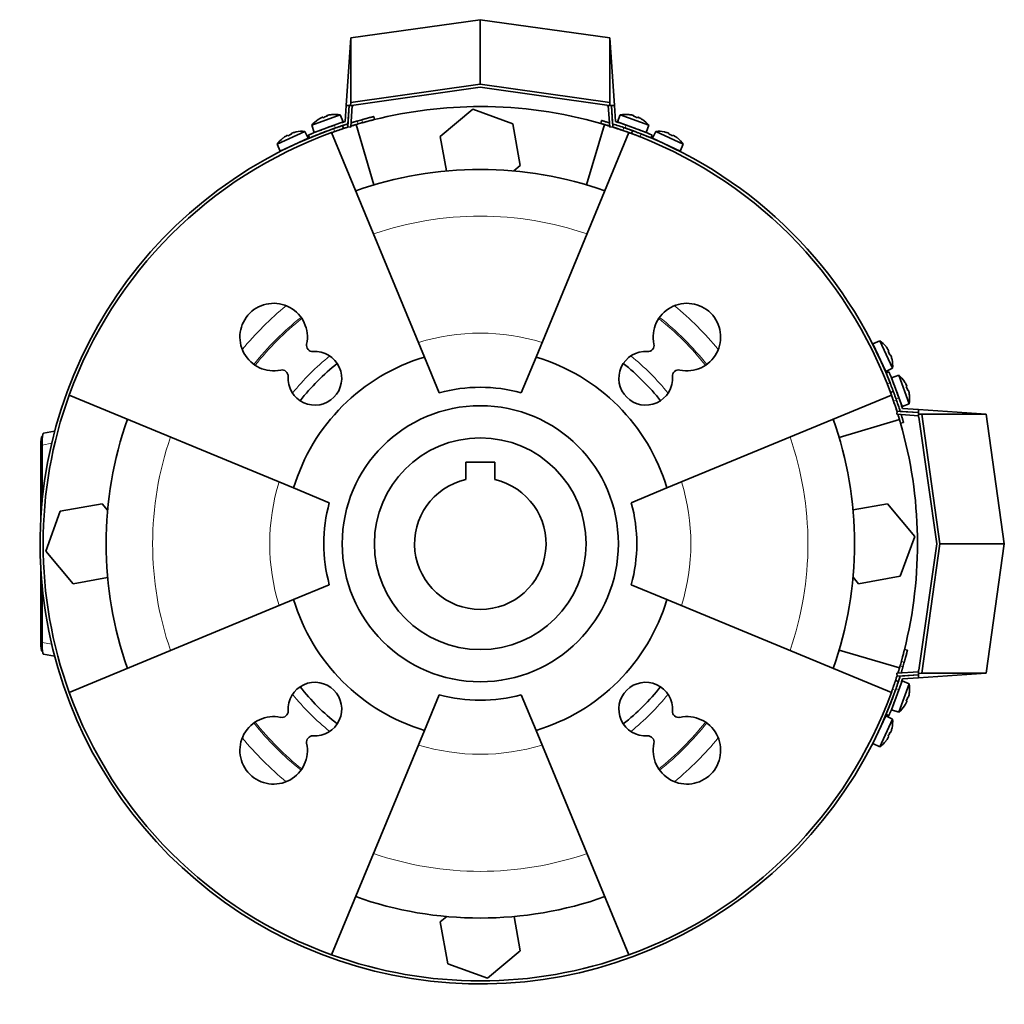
# Model space of a CAD drawing. Header units: millimetres. Extents: x 348 to 1239, y -1878 to 1712.
# Tile 25 of 28: x 348 to 669, y 1392 to 1712. Entities that reach past the tile are written whole.
import ezdxf

# ---------------------------------------------------------------- set-up
doc = ezdxf.new("R2010")
doc.units = ezdxf.units.MM
for name, color, linetype in [('M5X8_UNI7687', 7, 'Continuous'), ('MID_344-4', 7, 'Continuous'), ('VSI184-254_GIUNT', 7, 'Continuous'), ('VSI344-454_FILTR', 7, 'Continuous'), ('VSI344-454_SUPPO', 7, 'Continuous'), ('VSI344-454_TERMI', 7, 'Continuous'), ('VSI344-454_TESTA', 7, 'Continuous')]:
    doc.layers.add(name, color=color, linetype=linetype)

# ---------------------------------------------------------------- blocks, each defined once
blk = doc.blocks.new('SE1')
at = {"layer": 'M5X8_UNI7687', "color": 7, "linetype": 'Continuous', "lineweight": 35}
for p, q in [((452.07, 1681.49), (442.81, 1678.12)), ((443.59, 1675.75), (452.99, 1679.17)), ((444.9, 1679.95), (444.88, 1679.96)), ((446.36, 1680.69), (446.45, 1680.51)), ((447.69, 1681.18), (447.75, 1680.98)), ((449.29, 1681.55), (449.3, 1681.57)), ((452.99, 1679.17), (452.07, 1681.49)), ((543.36, 1681.49), (542.44, 1679.17)), ((542.44, 1679.17), (551.84, 1675.75)), ((552.63, 1678.12), (543.36, 1681.49)), ((546.14, 1681.55), (546.13, 1681.57)), ((547.74, 1681.18), (547.68, 1680.98)), ((549.07, 1680.69), (548.98, 1680.51)), ((550.55, 1679.96), (550.53, 1679.95)), ((440.48, 1676.08), (431.54, 1671.91)), ((436.15, 1675.38), (436.22, 1675.19)), ((437.71, 1675.89), (437.71, 1675.91)), ((441.6, 1673.84), (440.48, 1676.08)), ((442.81, 1678.12), (443.59, 1675.75)), ((450.99, 1677.35), (450.99, 1677.35)), ((551.84, 1675.75), (552.63, 1678.12)), ((554.95, 1676.08), (553.83, 1673.84)), ((563.89, 1671.91), (554.95, 1676.08)), ((557.72, 1675.91), (557.72, 1675.89)), ((559.28, 1675.38), (559.21, 1675.19)), ((432.54, 1669.62), (441.6, 1673.84)), ((433.45, 1673.93), (433.47, 1673.91)), ((434.86, 1674.78), (434.96, 1674.61)), ((553.83, 1673.84), (562.89, 1669.62)), ((560.57, 1674.78), (560.47, 1674.61)), ((561.96, 1673.91), (561.98, 1673.93)), ((431.54, 1671.91), (432.54, 1669.62)), ((562.89, 1669.62), (563.89, 1671.91)), ((627.95, 1607.84), (625.66, 1606.85)), ((625.66, 1606.85), (629.88, 1597.79)), ((632.12, 1598.91), (627.95, 1607.84)), ((629.97, 1605.94), (629.95, 1605.91)), ((630.82, 1604.53), (630.65, 1604.43)), ((631.42, 1603.24), (631.23, 1603.17)), ((631.93, 1601.68), (631.95, 1601.68)), ((629.88, 1597.79), (632.12, 1598.91)), ((634.16, 1596.58), (631.79, 1595.79)), ((631.79, 1595.79), (635.21, 1586.4)), ((637.54, 1587.32), (634.16, 1596.58)), ((635.99, 1594.49), (636, 1594.51)), ((636.74, 1593.03), (636.55, 1592.94)), ((637.22, 1591.69), (637.03, 1591.64)), ((637.59, 1590.1), (637.61, 1590.09)), ((635.21, 1586.4), (637.54, 1587.32)), ((635.21, 1496.95), (631.79, 1487.55)), ((634.16, 1486.76), (637.54, 1496.03)), ((637.54, 1496.03), (635.21, 1496.95)), ((633.4, 1494.95), (633.4, 1494.95)), ((637.59, 1493.25), (637.61, 1493.26)), ((636.74, 1490.32), (636.55, 1490.4)), ((637.22, 1491.65), (637.03, 1491.71)), ((631.79, 1487.55), (634.16, 1486.76)), ((636, 1488.84), (635.99, 1488.86)), ((629.88, 1485.56), (625.66, 1476.5)), ((627.95, 1475.5), (632.12, 1484.44)), ((632.12, 1484.44), (629.88, 1485.56)), ((631.42, 1480.11), (631.23, 1480.18)), ((631.95, 1481.67), (631.93, 1481.66)), ((625.66, 1476.5), (627.95, 1475.5)), ((629.95, 1477.43), (629.97, 1477.41)), ((630.82, 1478.82), (630.65, 1478.92))]:
    blk.add_line(p, q, dxfattribs=at)
for centre, radius, start, end in [((450.41, 1671.63), 10, 123.5916, 139.5414), ((450.41, 1671.63), 10, 80.4586, 96.4084), ((545.02, 1671.63), 10, 83.5916, 99.5414), ((545.02, 1671.63), 10, 40.4586, 56.4084), ((439.69, 1666.11), 10, 85.4586, 101.4084), ((451.28, 1678.02), 0.5, 110, 129.2041), ((544.15, 1678.02), 0.5, 50.7959, 70), ((549.79, 1675.96), 0.5, 70, 89.4626), ((555.74, 1666.11), 10, 78.5916, 94.5414), ((439.69, 1666.11), 10, 128.5916, 144.5414), ((440, 1672.54), 0.5, 115, 134.2679), ((555.43, 1672.54), 0.5, 45.7321, 65), ((555.74, 1666.11), 10, 35.4586, 51.4084), ((434.56, 1670.01), 0.5, 95.7321, 115), ((560.87, 1670.01), 0.5, 65, 84.2679), ((626.05, 1604.83), 0.5, 5.7321, 25), ((622.15, 1599.7), 10, 38.5916, 54.5414), ((622.15, 1599.7), 10, 355.4586, 11.4084), ((628.59, 1599.39), 0.5, 25, 44.2679), ((627.67, 1588.97), 10, 33.5916, 49.5414), ((627.67, 1588.97), 10, 350.4586, 6.4084), ((634.06, 1588.11), 0.5, 20, 39.2041), ((627.67, 1494.37), 10, 353.5916, 9.5414), ((634.06, 1495.24), 0.5, 320.7959, 340), ((632, 1489.6), 0.5, 340, 359.4451), ((627.67, 1494.37), 10, 310.4586, 326.4084), ((628.59, 1483.96), 0.5, 315.7321, 335), ((622.15, 1483.65), 10, 348.5916, 4.5414), ((626.05, 1478.52), 0.5, 335, 354.2679), ((622.15, 1483.65), 10, 305.4586, 321.4084)]:
    blk.add_arc(centre, radius, start, end, dxfattribs=at)
for centre, major_axis, ratio, start_param, end_param in [((450.41, 1671.65), (-9.4, -3.42), 0.996195, 4.833518, 4.948078), ((449.66, 1673.71), (8.7, 3.17), 0.811251, 1.49595, 1.645642), ((450.41, 1671.65), (9.4, 3.42), 0.996195, 1.335108, 1.449667), ((545.02, 1671.65), (-9.4, 3.42), 0.996195, 4.833518, 4.948078), ((545.77, 1673.71), (8.7, -3.17), 0.811251, 1.49595, 1.645642), ((545.02, 1671.65), (9.4, -3.42), 0.996195, 1.335108, 1.449667), ((439.68, 1666.12), (9.06, 4.23), 0.996195, 1.335108, 1.449667), ((555.75, 1666.12), (-9.06, 4.23), 0.996195, 4.833518, 4.948078), ((439.68, 1666.12), (-9.06, -4.23), 0.996195, 4.833518, 4.948078), ((438.76, 1668.11), (8.39, 3.91), 0.811251, 1.49595, 1.645642), ((556.67, 1668.11), (8.39, -3.91), 0.811251, 1.49595, 1.645642), ((555.75, 1666.12), (9.06, -4.23), 0.996195, 1.335108, 1.449667), ((622.16, 1599.7), (-4.23, 9.06), 0.996195, 4.833518, 4.948078), ((624.15, 1600.63), (3.91, -8.39), 0.811251, 1.49595, 1.645642), ((622.16, 1599.7), (4.23, -9.06), 0.996195, 1.335108, 1.449667), ((627.69, 1588.98), (-3.42, 9.4), 0.996195, 4.833518, 4.948078), ((629.75, 1589.73), (3.17, -8.7), 0.811251, 1.49595, 1.645642), ((627.69, 1588.98), (3.42, -9.4), 0.996195, 1.335108, 1.449667), ((627.69, 1494.37), (3.42, 9.4), 0.996195, 4.833518, 4.948078), ((627.69, 1494.37), (-3.42, -9.4), 0.996195, 1.335108, 1.449667), ((629.75, 1493.62), (-3.17, -8.7), 0.811251, 1.49595, 1.645642), ((624.15, 1482.71), (-3.91, -8.39), 0.811251, 1.49595, 1.645642), ((622.16, 1483.64), (4.23, 9.06), 0.996195, 4.833518, 4.948078), ((622.16, 1483.64), (-4.23, -9.06), 0.996195, 1.335108, 1.449667)]:
    blk.add_ellipse(centre, major_axis=major_axis, ratio=ratio, start_param=start_param, end_param=end_param, dxfattribs=at)
for points in [[(446.36, 1680.69), (446.36, 1680.7), (446.36, 1680.7), (446.35, 1680.7), (446.33, 1680.7), (446.32, 1680.7), (446.3, 1680.69), (446.27, 1680.69), (446.25, 1680.68), (446.21, 1680.67), (446.18, 1680.65), (446.14, 1680.64), (446.1, 1680.62), (446.06, 1680.61), (446.02, 1680.59), (445.98, 1680.57), (445.94, 1680.55), (445.91, 1680.53), (445.89, 1680.52)], [(448.16, 1681.35), (448.15, 1681.35), (448.11, 1681.34), (448.07, 1681.33), (448.02, 1681.31), (447.98, 1681.3), (447.94, 1681.29), (447.9, 1681.28), (447.86, 1681.27), (447.82, 1681.25), (447.79, 1681.24), (447.77, 1681.23), (447.74, 1681.22), (447.72, 1681.21), (447.71, 1681.2), (447.7, 1681.19), (447.69, 1681.19), (447.69, 1681.18), (447.69, 1681.18)], [(547.74, 1681.18), (547.74, 1681.18), (547.74, 1681.19), (547.73, 1681.19), (547.72, 1681.2), (547.71, 1681.21), (547.69, 1681.22), (547.66, 1681.23), (547.64, 1681.24), (547.61, 1681.25), (547.57, 1681.27), (547.53, 1681.28), (547.49, 1681.29), (547.45, 1681.3), (547.41, 1681.31), (547.36, 1681.33), (547.32, 1681.34), (547.28, 1681.35), (547.27, 1681.35)], [(549.54, 1680.52), (549.52, 1680.53), (549.49, 1680.55), (549.45, 1680.57), (549.41, 1680.59), (549.37, 1680.61), (549.33, 1680.62), (549.29, 1680.64), (549.25, 1680.65), (549.22, 1680.67), (549.19, 1680.68), (549.16, 1680.69), (549.13, 1680.69), (549.11, 1680.7), (549.1, 1680.7), (549.08, 1680.7), (549.07, 1680.7), (549.07, 1680.7), (549.07, 1680.69)], [(436.6, 1675.59), (436.58, 1675.59), (436.55, 1675.58), (436.51, 1675.56), (436.46, 1675.55), (436.42, 1675.53), (436.38, 1675.51), (436.34, 1675.5), (436.31, 1675.48), (436.27, 1675.47), (436.24, 1675.45), (436.22, 1675.44), (436.19, 1675.43), (436.18, 1675.42), (436.16, 1675.41), (436.15, 1675.4), (436.15, 1675.39), (436.15, 1675.39), (436.15, 1675.38)], [(559.28, 1675.38), (559.28, 1675.39), (559.28, 1675.39), (559.28, 1675.4), (559.27, 1675.41), (559.25, 1675.42), (559.24, 1675.43), (559.22, 1675.44), (559.19, 1675.45), (559.16, 1675.47), (559.12, 1675.48), (559.09, 1675.5), (559.05, 1675.51), (559.01, 1675.53), (558.97, 1675.55), (558.92, 1675.56), (558.88, 1675.58), (558.85, 1675.59), (558.83, 1675.59)], [(434.86, 1674.78), (434.86, 1674.78), (434.86, 1674.79), (434.85, 1674.79), (434.84, 1674.79), (434.82, 1674.78), (434.8, 1674.78), (434.78, 1674.77), (434.75, 1674.76), (434.72, 1674.74), (434.68, 1674.73), (434.65, 1674.71), (434.61, 1674.69), (434.57, 1674.67), (434.54, 1674.65), (434.5, 1674.62), (434.45, 1674.6), (434.43, 1674.58), (434.41, 1674.57)], [(561.02, 1674.57), (561.01, 1674.58), (560.98, 1674.6), (560.93, 1674.62), (560.9, 1674.65), (560.86, 1674.67), (560.82, 1674.69), (560.78, 1674.71), (560.75, 1674.73), (560.71, 1674.74), (560.68, 1674.76), (560.65, 1674.77), (560.63, 1674.78), (560.61, 1674.78), (560.6, 1674.79), (560.58, 1674.79), (560.57, 1674.79), (560.57, 1674.78), (560.57, 1674.78)], [(630.82, 1604.53), (630.83, 1604.53), (630.83, 1604.53), (630.83, 1604.54), (630.83, 1604.55), (630.83, 1604.57), (630.82, 1604.59), (630.81, 1604.61), (630.8, 1604.64), (630.79, 1604.67), (630.77, 1604.7), (630.75, 1604.74), (630.73, 1604.78), (630.71, 1604.81), (630.69, 1604.85), (630.67, 1604.89), (630.64, 1604.93), (630.62, 1604.96), (630.61, 1604.98)], [(631.64, 1602.79), (631.63, 1602.81), (631.62, 1602.84), (631.6, 1602.88), (631.59, 1602.93), (631.57, 1602.97), (631.56, 1603.01), (631.54, 1603.05), (631.53, 1603.08), (631.51, 1603.12), (631.5, 1603.15), (631.48, 1603.17), (631.47, 1603.2), (631.46, 1603.21), (631.45, 1603.23), (631.44, 1603.23), (631.43, 1603.24), (631.43, 1603.24), (631.42, 1603.24)], [(636.74, 1593.03), (636.74, 1593.03), (636.74, 1593.03), (636.74, 1593.04), (636.74, 1593.05), (636.74, 1593.07), (636.74, 1593.09), (636.73, 1593.12), (636.72, 1593.14), (636.71, 1593.18), (636.7, 1593.21), (636.68, 1593.25), (636.66, 1593.29), (636.65, 1593.33), (636.63, 1593.37), (636.61, 1593.41), (636.59, 1593.45), (636.57, 1593.48), (636.57, 1593.5)], [(637.39, 1591.23), (637.39, 1591.24), (637.38, 1591.28), (637.37, 1591.32), (637.36, 1591.37), (637.34, 1591.41), (637.33, 1591.45), (637.32, 1591.49), (637.31, 1591.53), (637.3, 1591.56), (637.28, 1591.6), (637.27, 1591.62), (637.26, 1591.65), (637.25, 1591.66), (637.24, 1591.68), (637.24, 1591.69), (637.23, 1591.69), (637.22, 1591.69), (637.22, 1591.69)], [(636.57, 1489.85), (636.57, 1489.87), (636.59, 1489.9), (636.61, 1489.94), (636.63, 1489.98), (636.65, 1490.02), (636.66, 1490.06), (636.68, 1490.1), (636.7, 1490.14), (636.71, 1490.17), (636.72, 1490.2), (636.73, 1490.23), (636.74, 1490.26), (636.74, 1490.28), (636.74, 1490.29), (636.74, 1490.3), (636.74, 1490.31), (636.74, 1490.32), (636.74, 1490.32)], [(637.22, 1491.65), (637.22, 1491.65), (637.23, 1491.65), (637.24, 1491.66), (637.24, 1491.67), (637.25, 1491.68), (637.26, 1491.7), (637.27, 1491.72), (637.28, 1491.75), (637.3, 1491.78), (637.31, 1491.82), (637.32, 1491.86), (637.33, 1491.9), (637.34, 1491.94), (637.36, 1491.98), (637.37, 1492.02), (637.38, 1492.07), (637.39, 1492.1), (637.39, 1492.12)], [(631.42, 1480.11), (631.43, 1480.11), (631.43, 1480.11), (631.44, 1480.11), (631.45, 1480.12), (631.46, 1480.13), (631.47, 1480.15), (631.48, 1480.17), (631.5, 1480.2), (631.51, 1480.23), (631.53, 1480.26), (631.54, 1480.3), (631.56, 1480.34), (631.57, 1480.38), (631.59, 1480.42), (631.6, 1480.46), (631.62, 1480.51), (631.63, 1480.54), (631.64, 1480.56)], [(630.61, 1478.37), (630.62, 1478.38), (630.64, 1478.41), (630.67, 1478.45), (630.69, 1478.49), (630.71, 1478.53), (630.73, 1478.57), (630.75, 1478.61), (630.77, 1478.64), (630.79, 1478.68), (630.8, 1478.71), (630.81, 1478.73), (630.82, 1478.76), (630.83, 1478.78), (630.83, 1478.79), (630.83, 1478.81), (630.83, 1478.82), (630.83, 1478.82), (630.82, 1478.82)]]:
    blk.add_open_spline(points, degree=3, dxfattribs=at)
at = {"layer": 'MID_344-4', "color": 7, "linetype": 'Continuous', "lineweight": 35}
for p, q in [((454.99, 1684.46), (454.51, 1677.54)), ((455.51, 1677.47), (455.99, 1684.46)), ((539.44, 1684.46), (539.92, 1677.47)), ((540.92, 1677.54), (540.44, 1684.46)), ((454.51, 1677.54), (455.51, 1677.47)), ((539.92, 1677.47), (540.92, 1677.54)), ((633.58, 1584.88), (633.51, 1583.88)), ((633.51, 1583.88), (640.5, 1583.39)), ((640.5, 1584.4), (633.58, 1584.88)), ((640.5, 1499.95), (633.51, 1499.46)), ((633.51, 1499.46), (633.58, 1498.47)), ((633.58, 1498.47), (640.5, 1498.95))]:
    blk.add_line(p, q, dxfattribs=at)
at = {"layer": 'VSI184-254_GIUNT', "color": 7, "linetype": 'Continuous', "lineweight": 35}
for p, q in [((492.97, 1568.24), (492.97, 1562.57)), ((502.47, 1568.24), (492.97, 1568.24)), ((502.47, 1562.57), (502.47, 1568.24))]:
    blk.add_line(p, q, dxfattribs=at)
blk.add_circle((497.72, 1541.67), 34.5, dxfattribs=at)
blk.add_arc((497.72, 1541.67), 21.43, 102.8061, 77.1939, dxfattribs=at)
at = {"layer": 'VSI344-454_FILTR', "color": 4, "linetype": 'Continuous', "lineweight": 9}
for p, q in [((457.55, 1679.44), (457.87, 1678.49)), ((459.37, 1678.92), (459.13, 1679.89)), ((450.25, 1676.04), (449.94, 1676.99)), ((539.9, 1677.89), (539.87, 1677.8)), ((544.21, 1676.37), (544.56, 1677.31)), ((550.19, 1675.24), (549.84, 1674.3)), ((630.34, 1593.8), (631.28, 1594.14)), ((633.35, 1588.52), (632.42, 1588.17)), ((633.84, 1583.83), (633.93, 1583.85)), ((635.93, 1503.09), (634.96, 1503.33)), ((634.53, 1501.82), (635.48, 1501.51)), ((633.03, 1493.9), (632.08, 1494.21))]:
    blk.add_line(p, q, dxfattribs=at)
at = {"layer": 'VSI344-454_FILTR', "color": 7, "linetype": 'Continuous', "lineweight": 35}
for p, q in [((463.24, 1679.94), (463, 1680.91)), ((537.27, 1679.61), (536.99, 1678.65)), ((453.09, 1677.01), (452.78, 1677.96)), ((547.38, 1676.3), (547.04, 1675.37)), ((631.41, 1590.99), (632.35, 1591.34)), ((634.69, 1580.95), (635.66, 1581.23)), ((636.95, 1506.96), (635.98, 1507.2)), ((634, 1496.73), (633.05, 1497.05))]:
    blk.add_line(p, q, dxfattribs=at)
for radius, start, end in [(143.5, 105.5973, 106.2532), (142.5, 105.6085, 106.2392), (143.5, 109.4479, 340.5521), (142.5, 109.4563, 109.8856), (142.5, 70.9563, 72.4298), (143.5, 21.4479, 68.5521), (142.5, 160.1144, 199.8856), (142.5, 17.5702, 19.0437), (142.5, 343.7608, 344.3915), (143.5, 343.7468, 344.4027), (142.5, 340.1144, 340.5437), (142.5, 250.1144, 289.8856)]:
    blk.add_arc((497.72, 1541.67), radius, start, end, dxfattribs=at)
for points, knots in [([(455.59, 1678.85), (455.63, 1678.86), (455.79, 1678.91), (456.07, 1679), (456.43, 1679.11), (456.8, 1679.22), (457.17, 1679.33), (457.43, 1679.4), (457.55, 1679.44)], [0.7315353, 0.7315353, 0.7315353, 0.7315353, 0.7497622, 0.8001839, 0.8501065, 0.8998409, 0.9497014, 1, 1, 1, 1]), ([(459.13, 1679.89), (459.2, 1679.91), (459.32, 1679.94), (459.51, 1679.99), (459.7, 1680.05), (459.88, 1680.1), (460.07, 1680.15), (460.25, 1680.2), (460.43, 1680.24), (460.78, 1680.34), (461.29, 1680.47), (461.88, 1680.63), (462.37, 1680.75), (462.66, 1680.83), (462.84, 1680.87), (462.93, 1680.89), (462.99, 1680.91), (463, 1680.91), (463, 1680.91)], [0, 0, 0, 0, 0.031592, 0.062927, 0.094082, 0.125133, 0.156157, 0.187231, 0.218434, 0.24984, 0.375694, 0.49976, 0.623965, 0.750126, 0.812727, 0.874827, 0.937046, 1, 1, 1, 1]), ([(463.24, 1679.94), (463.24, 1679.94), (463.24, 1679.94), (463.22, 1679.94), (463.2, 1679.93), (463.17, 1679.92), (463.13, 1679.91), (463.08, 1679.9), (463.02, 1679.88), (462.88, 1679.85), (462.61, 1679.78), (462.12, 1679.66), (461.53, 1679.5), (460.97, 1679.35), (460.49, 1679.23), (460.13, 1679.13), (459.75, 1679.02), (459.5, 1678.95), (459.37, 1678.92)], [0, 0, 0, 0, 0.031603, 0.06295, 0.094114, 0.125174, 0.156207, 0.187289, 0.2185, 0.249914, 0.37603, 0.500271, 0.624311, 0.750212, 0.812795, 0.874875, 0.937072, 1, 1, 1, 1]), ([(539.87, 1677.8), (539.81, 1677.81), (539.71, 1677.85), (539.55, 1677.9), (539.39, 1677.94), (539.23, 1677.99), (539.08, 1678.04), (538.92, 1678.09), (538.65, 1678.17), (538.26, 1678.28), (537.82, 1678.41), (537.46, 1678.52), (537.24, 1678.58), (537.11, 1678.62), (537.04, 1678.64), (537, 1678.65), (537, 1678.65), (536.99, 1678.65)], [0, 0, 0, 0, 0.036074, 0.071827, 0.107372, 0.142823, 0.178296, 0.213907, 0.249769, 0.37568, 0.49974, 0.623937, 0.750153, 0.812742, 0.874833, 0.937047, 1, 1, 1, 1]), ([(537.27, 1679.61), (537.27, 1679.61), (537.27, 1679.61), (537.29, 1679.61), (537.31, 1679.6), (537.34, 1679.59), (537.38, 1679.58), (537.43, 1679.57), (537.54, 1679.54), (537.74, 1679.48), (538.1, 1679.37), (538.54, 1679.24), (538.96, 1679.12), (539.31, 1679.01), (539.57, 1678.93), (539.74, 1678.88), (539.82, 1678.86)], [0, 0, 0, 0, 0.0360916, 0.0718605, 0.1074196, 0.142884, 0.1783694, 0.2139916, 0.2498648, 0.3760321, 0.5002654, 0.6243037, 0.7502673, 0.8128325, 0.8748978, 0.9284754, 0.9284754, 0.9284754, 0.9284754]), ([(449.94, 1676.99), (449.99, 1677), (450.1, 1677.04), (450.26, 1677.1), (450.41, 1677.15), (450.57, 1677.21), (450.72, 1677.26), (450.87, 1677.31), (451.14, 1677.41), (451.52, 1677.54), (451.95, 1677.68), (452.31, 1677.8), (452.53, 1677.87), (452.66, 1677.92), (452.73, 1677.94), (452.77, 1677.95), (452.77, 1677.95), (452.78, 1677.96)], [0, 0, 0, 0, 0.036074, 0.071835, 0.107394, 0.142867, 0.178369, 0.214015, 0.24992, 0.375515, 0.499618, 0.623903, 0.749864, 0.812552, 0.874725, 0.937001, 1, 1, 1, 1]), ([(453.09, 1677.01), (453.09, 1677.01), (453.09, 1677), (453.07, 1677), (453.05, 1676.99), (453.02, 1676.98), (452.98, 1676.97), (452.93, 1676.95), (452.83, 1676.92), (452.62, 1676.85), (452.27, 1676.73), (451.84, 1676.59), (451.42, 1676.44), (451.07, 1676.32), (450.8, 1676.23), (450.53, 1676.13), (450.34, 1676.07), (450.25, 1676.04)], [0, 0, 0, 0, 0.03611, 0.071905, 0.107497, 0.143003, 0.178538, 0.214218, 0.250157, 0.376062, 0.500392, 0.624478, 0.750119, 0.812755, 0.874869, 0.937079, 1, 1, 1, 1]), ([(452.78, 1677.96), (452.78, 1677.96), (452.78, 1677.96), (452.79, 1677.96), (452.81, 1677.97), (452.85, 1677.98), (452.89, 1677.99), (452.94, 1678.01), (452.99, 1678.03), (453.06, 1678.05), (453.22, 1678.1), (453.55, 1678.21), (454.03, 1678.36), (454.35, 1678.46), (454.44, 1678.49)], [0, 0, 0, 0, 0.027983, 0.0557899, 0.0834734, 0.1110867, 0.1386835, 0.1663177, 0.1940428, 0.2219119, 0.2499772, 0.3749272, 0.4997192, 0.5496634, 0.5496634, 0.5496634, 0.5496634]), ([(454.67, 1677.52), (454.61, 1677.5), (454.32, 1677.4), (453.86, 1677.26), (453.51, 1677.14), (453.32, 1677.08), (453.21, 1677.05), (453.14, 1677.02), (453.1, 1677.01), (453.09, 1677.01), (453.09, 1677.01)], [0.4654257, 0.4654257, 0.4654257, 0.4654257, 0.5002684, 0.625041, 0.7500173, 0.8003848, 0.8502554, 0.8999393, 0.9497504, 1, 1, 1, 1]), ([(457.87, 1678.49), (457.79, 1678.47), (457.65, 1678.43), (457.45, 1678.36), (457.24, 1678.3), (457.03, 1678.24), (456.83, 1678.18), (456.63, 1678.12), (456.43, 1678.06), (456.23, 1678), (455.91, 1677.9), (455.66, 1677.83), (455.49, 1677.77)], [0, 0, 0, 0, 0.028015, 0.0558533, 0.0835676, 0.1112114, 0.1388385, 0.1665028, 0.194258, 0.2221573, 0.2502531, 0.3309756, 0.3309756, 0.3309756, 0.3309756]), ([(547.04, 1675.37), (547.04, 1675.37), (547.03, 1675.37), (547.02, 1675.37), (547, 1675.38), (546.97, 1675.39), (546.93, 1675.41), (546.88, 1675.42), (546.78, 1675.46), (546.58, 1675.53), (546.23, 1675.66), (545.8, 1675.82), (545.38, 1675.96), (545.03, 1676.09), (544.77, 1676.18), (544.49, 1676.28), (544.3, 1676.34), (544.21, 1676.37)], [0, 0, 0, 0, 0.036048, 0.071793, 0.107348, 0.142827, 0.178345, 0.214016, 0.249954, 0.375229, 0.499698, 0.624316, 0.749897, 0.812621, 0.874803, 0.937057, 1, 1, 1, 1]), ([(544.56, 1677.31), (544.61, 1677.29), (544.72, 1677.26), (544.88, 1677.2), (545.03, 1677.15), (545.19, 1677.09), (545.34, 1677.04), (545.49, 1676.99), (545.77, 1676.89), (546.14, 1676.76), (546.57, 1676.6), (546.92, 1676.47), (547.14, 1676.39), (547.27, 1676.35), (547.33, 1676.32), (547.38, 1676.31), (547.38, 1676.3), (547.38, 1676.3)], [0, 0, 0, 0, 0.036087, 0.071867, 0.107452, 0.142957, 0.178497, 0.214187, 0.25014, 0.375681, 0.50031, 0.624737, 0.750064, 0.812751, 0.874892, 0.937105, 1, 1, 1, 1]), ([(549.84, 1674.3), (549.79, 1674.32), (549.68, 1674.36), (549.53, 1674.42), (549.37, 1674.48), (549.22, 1674.54), (549.07, 1674.6), (548.92, 1674.66), (548.65, 1674.76), (548.28, 1674.9), (547.85, 1675.06), (547.5, 1675.2), (547.28, 1675.28), (547.15, 1675.32), (547.09, 1675.35), (547.04, 1675.36), (547.04, 1675.36), (547.04, 1675.37)], [0, 0, 0, 0, 0.036074, 0.071827, 0.107372, 0.142823, 0.178296, 0.213907, 0.249769, 0.37568, 0.49974, 0.623937, 0.750153, 0.812742, 0.874833, 0.937047, 1, 1, 1, 1]), ([(547.38, 1676.3), (547.38, 1676.3), (547.39, 1676.3), (547.4, 1676.3), (547.42, 1676.29), (547.45, 1676.28), (547.49, 1676.26), (547.54, 1676.25), (547.64, 1676.21), (547.84, 1676.13), (548.19, 1676), (548.62, 1675.84), (549.03, 1675.69), (549.37, 1675.55), (549.64, 1675.45), (549.91, 1675.34), (550.09, 1675.27), (550.19, 1675.24)], [0, 0, 0, 0, 0.036092, 0.07186, 0.10742, 0.142884, 0.178369, 0.213992, 0.249865, 0.376032, 0.500265, 0.624304, 0.750267, 0.812832, 0.874898, 0.937082, 1, 1, 1, 1]), ([(631.41, 1590.99), (631.41, 1591), (631.41, 1591), (631.4, 1591.01), (631.39, 1591.03), (631.38, 1591.06), (631.37, 1591.1), (631.35, 1591.15), (631.31, 1591.26), (631.24, 1591.45), (631.11, 1591.81), (630.94, 1592.23), (630.79, 1592.64), (630.66, 1592.99), (630.55, 1593.25), (630.45, 1593.52), (630.38, 1593.71), (630.34, 1593.8)], [0, 0, 0, 0, 0.036092, 0.07186, 0.10742, 0.142884, 0.178369, 0.213991, 0.249865, 0.376032, 0.500265, 0.624303, 0.750267, 0.812832, 0.874898, 0.937082, 1, 1, 1, 1]), ([(631.28, 1594.14), (631.3, 1594.09), (631.34, 1593.99), (631.4, 1593.83), (631.46, 1593.68), (631.52, 1593.52), (631.58, 1593.37), (631.64, 1593.22), (631.74, 1592.95), (631.88, 1592.58), (632.04, 1592.15), (632.18, 1591.8), (632.26, 1591.58), (632.3, 1591.46), (632.33, 1591.39), (632.34, 1591.35), (632.34, 1591.34), (632.35, 1591.34)], [0, 0, 0, 0, 0.036074, 0.071827, 0.107372, 0.142823, 0.178296, 0.213907, 0.249769, 0.375679, 0.49974, 0.623937, 0.750153, 0.812742, 0.874833, 0.937047, 1, 1, 1, 1]), ([(632.42, 1588.17), (632.4, 1588.22), (632.36, 1588.33), (632.31, 1588.49), (632.25, 1588.65), (632.2, 1588.8), (632.14, 1588.95), (632.09, 1589.1), (631.99, 1589.38), (631.86, 1589.75), (631.7, 1590.18), (631.58, 1590.54), (631.5, 1590.75), (631.45, 1590.88), (631.43, 1590.95), (631.41, 1590.99), (631.41, 1590.99), (631.41, 1590.99)], [0, 0, 0, 0, 0.036087, 0.071867, 0.107452, 0.142957, 0.178497, 0.214187, 0.25014, 0.375682, 0.50031, 0.624737, 0.750064, 0.812751, 0.874892, 0.937105, 1, 1, 1, 1]), ([(632.35, 1591.34), (632.35, 1591.34), (632.35, 1591.34), (632.35, 1591.33), (632.36, 1591.3), (632.37, 1591.27), (632.39, 1591.23), (632.4, 1591.19), (632.44, 1591.08), (632.51, 1590.88), (632.64, 1590.53), (632.8, 1590.1), (632.94, 1589.69), (633.07, 1589.34), (633.16, 1589.07), (633.26, 1588.79), (633.32, 1588.61), (633.35, 1588.52)], [0, 0, 0, 0, 0.036048, 0.071793, 0.107348, 0.142827, 0.178345, 0.214016, 0.249955, 0.375229, 0.499698, 0.624316, 0.749898, 0.812622, 0.874803, 0.937058, 1, 1, 1, 1]), ([(634.69, 1580.95), (634.69, 1580.95), (634.69, 1580.95), (634.69, 1580.97), (634.68, 1580.99), (634.67, 1581.02), (634.66, 1581.06), (634.65, 1581.11), (634.62, 1581.22), (634.56, 1581.42), (634.45, 1581.78), (634.32, 1582.22), (634.2, 1582.64), (634.09, 1582.99), (634.01, 1583.27), (633.92, 1583.54), (633.87, 1583.73), (633.84, 1583.83)], [0, 0, 0, 0, 0.036092, 0.07186, 0.10742, 0.142884, 0.178369, 0.213991, 0.249865, 0.376032, 0.500265, 0.624303, 0.750267, 0.812832, 0.874898, 0.937082, 1, 1, 1, 1]), ([(634.9, 1583.78), (634.9, 1583.78), (634.91, 1583.73), (634.95, 1583.62), (635, 1583.46), (635.04, 1583.31), (635.09, 1583.16), (635.17, 1582.88), (635.29, 1582.5), (635.42, 1582.06), (635.52, 1581.7), (635.58, 1581.48), (635.62, 1581.35), (635.64, 1581.28), (635.65, 1581.24), (635.66, 1581.23), (635.66, 1581.23)], [0.0715921, 0.0715921, 0.0715921, 0.0715921, 0.0718269, 0.1073717, 0.1428229, 0.1782961, 0.2139067, 0.2497688, 0.3756794, 0.4997397, 0.6239373, 0.7501533, 0.812742, 0.8748331, 0.9370469, 1, 1, 1, 1]), ([(634.96, 1503.33), (634.98, 1503.4), (635.01, 1503.52), (635.07, 1503.71), (635.12, 1503.9), (635.17, 1504.08), (635.22, 1504.27), (635.27, 1504.45), (635.32, 1504.63), (635.41, 1504.98), (635.55, 1505.49), (635.7, 1506.08), (635.82, 1506.57), (635.9, 1506.87), (635.94, 1507.04), (635.97, 1507.13), (635.98, 1507.19), (635.98, 1507.2), (635.98, 1507.2)], [0, 0, 0, 0, 0.031592, 0.062927, 0.094083, 0.125133, 0.156157, 0.187232, 0.218434, 0.249841, 0.375694, 0.49976, 0.623965, 0.750126, 0.812727, 0.874827, 0.937046, 1, 1, 1, 1]), ([(636.95, 1506.96), (636.95, 1506.96), (636.95, 1506.95), (636.95, 1506.94), (636.94, 1506.92), (636.93, 1506.89), (636.92, 1506.84), (636.91, 1506.79), (636.9, 1506.73), (636.86, 1506.59), (636.79, 1506.32), (636.67, 1505.84), (636.52, 1505.25), (636.37, 1504.69), (636.24, 1504.21), (636.14, 1503.84), (636.04, 1503.47), (635.97, 1503.22), (635.93, 1503.09)], [0, 0, 0, 0, 0.031603, 0.06295, 0.094114, 0.125174, 0.156207, 0.18729, 0.2185, 0.249914, 0.376031, 0.500271, 0.624311, 0.750213, 0.812795, 0.874875, 0.937072, 1, 1, 1, 1]), ([(633.81, 1499.45), (633.87, 1499.62), (633.96, 1499.92), (634.09, 1500.34), (634.2, 1500.7), (634.31, 1501.07), (634.42, 1501.45), (634.49, 1501.7), (634.53, 1501.82)], [0.6690732, 0.6690732, 0.6690732, 0.6690732, 0.7497612, 0.8001829, 0.8501057, 0.8998403, 0.9497011, 1, 1, 1, 1]), ([(635.48, 1501.51), (635.46, 1501.44), (635.42, 1501.3), (635.36, 1501.09), (635.3, 1500.88), (635.23, 1500.68), (635.17, 1500.47), (635.11, 1500.27), (635.05, 1500.07), (634.99, 1499.87), (634.94, 1499.7), (634.91, 1499.59), (634.89, 1499.55)], [0, 0, 0, 0, 0.0280148, 0.0558529, 0.0835671, 0.1112108, 0.1388378, 0.166502, 0.1942571, 0.2221564, 0.2502521, 0.2685157, 0.2685157, 0.2685157, 0.2685157]), ([(632.08, 1494.21), (632.1, 1494.26), (632.13, 1494.37), (632.19, 1494.53), (632.24, 1494.68), (632.3, 1494.84), (632.35, 1494.99), (632.4, 1495.14), (632.5, 1495.42), (632.63, 1495.79), (632.77, 1496.23), (632.89, 1496.58), (632.97, 1496.8), (633.01, 1496.93), (633.03, 1497), (633.04, 1497.04), (633.05, 1497.04), (633.05, 1497.05)], [0, 0, 0, 0, 0.036074, 0.071835, 0.107394, 0.142867, 0.178369, 0.214016, 0.24992, 0.375515, 0.499619, 0.623903, 0.749864, 0.812553, 0.874725, 0.937001, 1, 1, 1, 1]), ([(634, 1496.73), (634, 1496.73), (634, 1496.73), (633.99, 1496.72), (633.98, 1496.7), (633.97, 1496.66), (633.96, 1496.62), (633.94, 1496.58), (633.91, 1496.47), (633.84, 1496.27), (633.72, 1495.91), (633.58, 1495.48), (633.44, 1495.07), (633.32, 1494.72), (633.22, 1494.45), (633.13, 1494.17), (633.06, 1493.99), (633.03, 1493.9)], [0, 0, 0, 0, 0.03611, 0.071905, 0.107497, 0.143003, 0.178538, 0.214218, 0.250157, 0.376062, 0.500393, 0.624478, 0.750119, 0.812755, 0.87487, 0.93708, 1, 1, 1, 1]), ([(633.05, 1497.05), (633.05, 1497.05), (633.05, 1497.05), (633.05, 1497.06), (633.06, 1497.09), (633.07, 1497.12), (633.08, 1497.16), (633.1, 1497.21), (633.12, 1497.26), (633.14, 1497.33), (633.19, 1497.5), (633.3, 1497.82), (633.45, 1498.28), (633.54, 1498.58), (633.56, 1498.65)], [0, 0, 0, 0, 0.0279829, 0.0557898, 0.0834733, 0.1110865, 0.1386833, 0.1663175, 0.1940425, 0.2219116, 0.2499768, 0.3749266, 0.4997183, 0.537838, 0.537838, 0.537838, 0.537838]), ([(634.57, 1498.5), (634.52, 1498.37), (634.41, 1498.01), (634.25, 1497.51), (634.14, 1497.16), (634.07, 1496.96), (634.04, 1496.86), (634.01, 1496.79), (634, 1496.74), (634, 1496.74), (634, 1496.73)], [0.4338052, 0.4338052, 0.4338052, 0.4338052, 0.5002675, 0.6250404, 0.750017, 0.8003845, 0.8502552, 0.8999392, 0.9497503, 1, 1, 1, 1])]:
    blk.add_open_spline(points, degree=3, knots=knots, dxfattribs=at)
at = {"layer": 'VSI344-454_SUPPO', "color": 7, "linetype": 'Continuous', "lineweight": 35}
for p, q in [((484.69, 1674.41), (495.31, 1683.32)), ((495.31, 1683.32), (508.33, 1678.58)), ((463.12, 1679.91), (463.12, 1679.91)), ((508.33, 1678.58), (510.74, 1664.93)), ((449.24, 1675.68), (479.55, 1602.52)), ((463.07, 1658.65), (457.24, 1678.31)), ((546.19, 1675.68), (515.88, 1602.52)), ((532.37, 1658.65), (538.19, 1678.31)), ((486.68, 1663.17), (484.69, 1674.41)), ((510.74, 1664.93), (508.65, 1663.18)), ((484.36, 1590.89), (479.55, 1602.52)), ((511.07, 1590.89), (515.88, 1602.52)), ((363.71, 1590.14), (436.87, 1559.84)), ((631.72, 1590.14), (558.56, 1559.84)), ((614.69, 1576.32), (634.35, 1582.15)), ((448.49, 1555.03), (436.87, 1559.84)), ((546.94, 1555.03), (558.56, 1559.84)), ((360.81, 1552.29), (374.45, 1554.69)), ((374.45, 1554.69), (376.21, 1552.61)), ((619.21, 1552.71), (630.45, 1554.69)), ((630.45, 1554.69), (639.36, 1544.08)), ((356.07, 1539.27), (360.81, 1552.29)), ((639.36, 1544.08), (634.62, 1531.06)), ((364.98, 1528.65), (356.07, 1539.27)), ((634.62, 1531.06), (620.98, 1528.65)), ((376.22, 1530.63), (364.98, 1528.65)), ((448.49, 1528.32), (436.87, 1523.51)), ((546.94, 1528.32), (558.56, 1523.51)), ((620.98, 1528.65), (619.22, 1530.74)), ((363.71, 1493.2), (436.87, 1523.51)), ((631.72, 1493.2), (558.56, 1523.51)), ((634.35, 1501.2), (614.69, 1507.02)), ((635.95, 1507.08), (635.95, 1507.08)), ((484.36, 1492.45), (479.55, 1480.83)), ((511.07, 1492.45), (515.88, 1480.83)), ((449.24, 1407.67), (479.55, 1480.83)), ((546.19, 1407.67), (515.88, 1480.83)), ((484.69, 1418.41), (486.78, 1420.16)), ((508.75, 1420.17), (510.74, 1408.93)), ((487.1, 1404.77), (484.69, 1418.41)), ((510.74, 1408.93), (500.12, 1400.03)), ((500.12, 1400.03), (487.1, 1404.77))]:
    blk.add_line(p, q, dxfattribs=at)
for centre, radius, start, end in [((497.72, 1541.67), 142.5, 90, 104.0511), ((497.72, 1541.67), 142.5, 74, 90), ((497.72, 1541.67), 142.5, 109.8856, 160.1144), ((497.72, 1541.67), 142.5, 106.5, 107.2205), ((497.72, 1541.67), 142.5, 72.7937, 73.5), ((497.72, 1541.67), 142.5, 70.1144, 72.4298), ((497.72, 1541.67), 142.5, 19.8856, 70.1144), ((497.72, 1541.67), 122, 70.5541, 109.4459), ((430.36, 1609.03), 11, 347.9714, 282.0286), ((565.07, 1609.03), 11, 257.9714, 192.0286), ((443.08, 1606.32), 2, 167.9714, 273.8428), ((552.35, 1606.32), 2, 266.1572, 12.0286), ((443.8, 1595.59), 8.75, 176.1572, 93.8428), ((497.72, 1541.67), 63.5, 106.6248, 163.3752), ((497.72, 1541.67), 63.5, 16.6248, 73.3752), ((551.63, 1595.59), 8.75, 86.1572, 3.8428), ((433.07, 1596.31), 2, 356.1572, 102.0286), ((497.72, 1541.67), 75, 128.4349, 141.5651), ((497.72, 1541.67), 75, 38.4349, 51.5651), ((562.36, 1596.31), 2, 77.9714, 183.8428), ((497.72, 1541.67), 51, 74.8223, 105.1777), ((497.72, 1541.67), 142.5, 17.5702, 19.8856), ((497.72, 1541.67), 45, 90, 270), ((497.72, 1541.67), 45, 270, 90), ((497.72, 1541.67), 122, 160.5541, 199.4459), ((497.72, 1541.67), 122, 340.5541, 19.4459), ((497.72, 1541.67), 142.5, 16.5, 17.2063), ((497.72, 1541.67), 142.5, 345.9489, 16), ((497.72, 1541.67), 51, 164.8223, 195.1777), ((497.72, 1541.67), 51, 344.8223, 15.1777), ((497.72, 1541.67), 63.5, 196.6248, 253.3752), ((497.72, 1541.67), 63.5, 286.6248, 343.3752), ((497.72, 1541.67), 142.5, 342.7795, 343.5), ((443.8, 1487.76), 8.75, 266.1572, 183.8428), ((551.63, 1487.76), 8.75, 356.1572, 273.8428), ((497.72, 1541.67), 142.5, 199.8856, 250.1144), ((497.72, 1541.67), 75, 218.4349, 231.5651), ((497.72, 1541.67), 51, 254.8223, 285.1777), ((497.72, 1541.67), 75, 308.4349, 321.5651), ((497.72, 1541.67), 142.5, 289.8856, 340.1144), ((433.07, 1487.04), 2, 257.9714, 3.8428), ((562.36, 1487.04), 2, 176.1572, 282.0286), ((430.36, 1474.32), 11, 77.9714, 12.0286), ((565.07, 1474.32), 11, 167.9714, 102.0286), ((443.08, 1477.03), 2, 86.1572, 192.0286), ((552.35, 1477.03), 2, 347.9714, 93.8428), ((497.72, 1541.67), 122, 250.5541, 289.4459)]:
    blk.add_arc(centre, radius, start, end, dxfattribs=at)
at = {"layer": 'VSI344-454_SUPPO', "color": 4, "linetype": 'Continuous', "lineweight": 9}
for radius, start, end in [(106.8, 70.9891, 109.0109), (100.1, 129.2029, 140.7971), (100.1, 39.2029, 50.7971), (94.12, 128.3751, 141.6249), (93.66, 128.3936, 141.6064), (93.66, 38.3936, 51.6064), (94.12, 38.3751, 51.6249), (68.63, 72.935, 107.065), (78.44, 128.7211, 141.2789), (78.44, 38.7211, 51.2789), (106.8, 160.9891, 199.0109), (106.8, 340.9891, 19.0109), (68.63, 162.935, 197.065), (68.63, 342.935, 17.065), (78.44, 218.7211, 231.2789), (78.44, 308.7211, 321.2789), (94.12, 218.3751, 231.6249), (93.66, 218.3936, 231.6064), (93.66, 308.3936, 321.6064), (94.12, 308.3751, 321.6249), (100.1, 219.2029, 230.7971), (100.1, 309.2029, 320.7971), (68.63, 252.935, 287.065), (106.8, 250.9891, 289.0109)]:
    blk.add_arc((497.72, 1541.67), radius, start, end, dxfattribs=at)
at = {"layer": 'VSI344-454_TERMI', "color": 7, "linetype": 'Continuous', "lineweight": 35}
for p, q in [((455.53, 1706.55), (497.72, 1712.48)), ((497.72, 1712.48), (539.9, 1706.55)), ((497.72, 1712.48), (497.72, 1691.47)), ((453.99, 1684.46), (455.53, 1706.55)), ((455.53, 1706.55), (455.53, 1685.54)), ((539.9, 1706.55), (541.44, 1684.46)), ((539.9, 1706.55), (539.9, 1685.54)), ((497.72, 1691.47), (455.53, 1685.54)), ((539.9, 1685.54), (497.72, 1691.47)), ((456.48, 1684.67), (497.72, 1690.46)), ((497.72, 1690.46), (538.95, 1684.67)), ((455.53, 1685.54), (455.46, 1684.46)), ((539.97, 1684.46), (539.9, 1685.54)), ((453.63, 1679.28), (453.99, 1684.46)), ((455.46, 1684.46), (453.99, 1684.46)), ((454.58, 1678.54), (454.99, 1684.46)), ((456.46, 1684.46), (455.46, 1684.46)), ((456.46, 1684.46), (456.48, 1684.67)), ((538.95, 1684.67), (538.97, 1684.46)), ((539.97, 1684.46), (538.97, 1684.46)), ((539.97, 1684.46), (541.44, 1684.46)), ((540.85, 1678.54), (540.44, 1684.46)), ((541.8, 1679.28), (541.44, 1684.46)), ((441.72, 1674.88), (442.1, 1673.96)), ((553.33, 1673.96), (553.72, 1674.88)), ((630.92, 1597.67), (630, 1597.29)), ((635.33, 1585.76), (640.5, 1585.4)), ((634.58, 1584.81), (640.5, 1584.4)), ((640.5, 1585.4), (662.6, 1583.85)), ((640.5, 1583.93), (640.5, 1585.4)), ((640.5, 1582.93), (640.5, 1583.93)), ((641.59, 1583.85), (640.5, 1583.93)), ((640.5, 1582.93), (640.71, 1582.91)), ((640.71, 1582.91), (646.5, 1541.67)), ((647.51, 1541.67), (641.59, 1583.85)), ((662.6, 1583.85), (641.59, 1583.85)), ((662.6, 1583.85), (668.52, 1541.67)), ((646.5, 1541.67), (640.71, 1500.43)), ((641.59, 1499.49), (647.51, 1541.67)), ((668.52, 1541.67), (647.51, 1541.67)), ((668.52, 1541.67), (662.6, 1499.49)), ((634.58, 1498.54), (640.5, 1498.95)), ((640.71, 1500.43), (640.5, 1500.42)), ((640.5, 1499.42), (640.5, 1500.42)), ((662.6, 1499.49), (640.5, 1497.95)), ((640.5, 1499.42), (641.59, 1499.49)), ((640.5, 1499.42), (640.5, 1497.95)), ((662.6, 1499.49), (641.59, 1499.49)), ((635.33, 1497.59), (640.5, 1497.95)), ((630, 1486.06), (630.92, 1485.67))]:
    blk.add_line(p, q, dxfattribs=at)
at = {"layer": 'VSI344-454_TERMI', "color": 4, "linetype": 'Continuous', "lineweight": 9}
for p, q in [((450.12, 1678.11), (450.51, 1677.19)), ((544.92, 1677.19), (545.31, 1678.11)), ((634.15, 1589.27), (633.23, 1588.88)), ((633.23, 1494.47), (634.15, 1494.08))]:
    blk.add_line(p, q, dxfattribs=at)
at = {"layer": 'VSI344-454_TERMI', "color": 7, "linetype": 'Continuous', "lineweight": 35}
for radius, start, end in [(144.5, 107.7643, 109.2308), (143.5, 107.4941, 109.2059), (143.5, 70.7941, 72.5059), (144.5, 70.7692, 72.2357), (143.5, 17.4941, 19.2059), (144.5, 17.7643, 19.2308), (143.5, 340.7941, 342.5059), (144.5, 340.7692, 342.2357)]:
    blk.add_arc((497.72, 1541.67), radius, start, end, dxfattribs=at)
for points, knots in [([(441.72, 1674.88), (441.72, 1674.88), (441.72, 1674.88), (441.73, 1674.89), (441.75, 1674.9), (441.78, 1674.91), (441.82, 1674.93), (441.87, 1674.95), (441.93, 1674.97), (442, 1675), (442.07, 1675.03), (442.16, 1675.07), (442.25, 1675.1), (442.42, 1675.17), (442.69, 1675.29), (443.11, 1675.46), (443.6, 1675.66), (444.16, 1675.88), (444.77, 1676.13), (445.44, 1676.39), (446.15, 1676.66), (446.81, 1676.91), (447.41, 1677.14), (447.94, 1677.33), (448.47, 1677.52), (449.02, 1677.72), (449.57, 1677.92), (449.94, 1678.05), (450.12, 1678.11)], [0, 0, 0, 0, 0.021051, 0.042001, 0.062873, 0.08369, 0.104474, 0.125249, 0.146036, 0.166859, 0.18774, 0.208703, 0.229768, 0.250959, 0.313199, 0.375603, 0.438616, 0.501374, 0.564129, 0.627102, 0.689223, 0.75131, 0.793093, 0.834507, 0.875728, 0.916932, 0.958298, 1, 1, 1, 1]), ([(447.67, 1676.17), (447.63, 1676.15), (447.5, 1676.1), (447.12, 1675.96), (446.54, 1675.74), (445.83, 1675.46), (445.16, 1675.2), (444.55, 1674.96), (443.99, 1674.74), (443.5, 1674.54), (443.08, 1674.36), (442.77, 1674.24), (442.54, 1674.14), (442.38, 1674.08), (442.26, 1674.02), (442.17, 1673.99), (442.11, 1673.96), (442.11, 1673.96), (442.1, 1673.96)], [0.2172346, 0.2172346, 0.2172346, 0.2172346, 0.2276968, 0.2486397, 0.3107469, 0.3729072, 0.43587, 0.4986393, 0.5613881, 0.6244142, 0.6868015, 0.7490621, 0.7913108, 0.8331485, 0.874754, 0.9163096, 0.957998, 1, 1, 1, 1]), ([(450.51, 1677.19), (450.42, 1677.15), (450.23, 1677.09), (449.95, 1676.99), (449.74, 1676.92), (449.62, 1676.87), (449.59, 1676.86)], [0, 0, 0, 0, 0.02090037, 0.04169492, 0.06240522, 0.06892942, 0.06892942, 0.06892942, 0.06892942]), ([(548.11, 1676.03), (547.95, 1676.09), (547.62, 1676.22), (547.1, 1676.41), (546.57, 1676.6), (546.03, 1676.8), (545.48, 1676.99), (545.11, 1677.12), (544.92, 1677.19)], [0.7538478, 0.7538478, 0.7538478, 0.7538478, 0.7931579, 0.8345561, 0.8757623, 0.9169538, 0.958308, 1, 1, 1, 1]), ([(545.31, 1678.11), (545.4, 1678.08), (545.59, 1678.01), (545.87, 1677.92), (546.14, 1677.82), (546.41, 1677.72), (546.69, 1677.62), (546.96, 1677.52), (547.22, 1677.43), (547.49, 1677.33), (547.75, 1677.23), (548.02, 1677.14), (548.28, 1677.04), (548.7, 1676.88), (549.28, 1676.66), (549.99, 1676.39), (550.66, 1676.13), (551.27, 1675.88), (551.83, 1675.66), (552.32, 1675.46), (552.74, 1675.29), (553.05, 1675.16), (553.28, 1675.06), (553.44, 1675), (553.56, 1674.95), (553.65, 1674.91), (553.71, 1674.89), (553.71, 1674.88), (553.72, 1674.88)], [0, 0, 0, 0, 0.020905, 0.041705, 0.062421, 0.083075, 0.103688, 0.124284, 0.144884, 0.165511, 0.186186, 0.206932, 0.227771, 0.248723, 0.310801, 0.372931, 0.435895, 0.498659, 0.561404, 0.62443, 0.686816, 0.749074, 0.79132, 0.833156, 0.874759, 0.916313, 0.958, 1, 1, 1, 1]), ([(553.33, 1673.96), (553.33, 1673.96), (553.33, 1673.96), (553.31, 1673.97), (553.29, 1673.98), (553.26, 1673.99), (553.22, 1674), (553.17, 1674.03), (553.11, 1674.05), (553.05, 1674.08), (552.97, 1674.11), (552.89, 1674.14), (552.79, 1674.18), (552.63, 1674.25), (552.35, 1674.36), (551.93, 1674.54), (551.44, 1674.74), (550.88, 1674.96), (550.35, 1675.17), (549.99, 1675.31), (549.85, 1675.37)], [0, 0, 0, 0, 0.0210513, 0.0420025, 0.0628756, 0.0836934, 0.1044784, 0.1252536, 0.1460418, 0.1668659, 0.1877484, 0.208712, 0.2297789, 0.2509709, 0.3132143, 0.3756187, 0.4386316, 0.5013936, 0.5641541, 0.6034586, 0.6034586, 0.6034586, 0.6034586]), ([(631.41, 1593.81), (631.36, 1593.95), (631.22, 1594.3), (631, 1594.84), (630.78, 1595.4), (630.58, 1595.89), (630.41, 1596.31), (630.28, 1596.62), (630.18, 1596.85), (630.12, 1597.01), (630.07, 1597.13), (630.03, 1597.22), (630.01, 1597.28), (630, 1597.28), (630, 1597.29)], [0.3965153, 0.3965153, 0.3965153, 0.3965153, 0.43587, 0.4986393, 0.5613881, 0.6244142, 0.6868015, 0.7490621, 0.7913108, 0.8331485, 0.874754, 0.9163096, 0.957998, 1, 1, 1, 1]), ([(630.92, 1597.67), (630.92, 1597.67), (630.92, 1597.67), (630.93, 1597.66), (630.94, 1597.64), (630.95, 1597.6), (630.97, 1597.56), (630.99, 1597.52), (631.01, 1597.46), (631.04, 1597.39), (631.07, 1597.32), (631.11, 1597.23), (631.15, 1597.14), (631.22, 1596.97), (631.33, 1596.7), (631.5, 1596.28), (631.7, 1595.79), (631.92, 1595.23), (632.17, 1594.61), (632.43, 1593.95), (632.7, 1593.24), (632.95, 1592.58), (633.18, 1591.98), (633.37, 1591.45), (633.57, 1590.91), (633.76, 1590.37), (633.96, 1589.82), (634.09, 1589.45), (634.15, 1589.27)], [0, 0, 0, 0, 0.021051, 0.042001, 0.062873, 0.08369, 0.104474, 0.125249, 0.146036, 0.166859, 0.18774, 0.208703, 0.229768, 0.250959, 0.313199, 0.375603, 0.438616, 0.501374, 0.564129, 0.627102, 0.689223, 0.75131, 0.793093, 0.834507, 0.875728, 0.916932, 0.958298, 1, 1, 1, 1]), ([(633.23, 1588.88), (633.2, 1588.97), (633.13, 1589.16), (633.03, 1589.44), (632.94, 1589.71), (632.84, 1589.98), (632.74, 1590.26), (632.64, 1590.53), (632.55, 1590.79), (632.45, 1591.06), (632.35, 1591.32), (632.26, 1591.58), (632.16, 1591.84), (632.1, 1592), (632.07, 1592.07)], [0, 0, 0, 0, 0.0209004, 0.0416949, 0.0624052, 0.0830531, 0.1036605, 0.1242497, 0.1448428, 0.165462, 0.1861295, 0.2068672, 0.2276968, 0.2462256, 0.2462256, 0.2462256, 0.2462256]), ([(630, 1486.06), (630, 1486.06), (630, 1486.06), (630.01, 1486.08), (630.02, 1486.1), (630.03, 1486.13), (630.05, 1486.17), (630.07, 1486.22), (630.09, 1486.28), (630.12, 1486.34), (630.15, 1486.42), (630.19, 1486.5), (630.22, 1486.6), (630.29, 1486.76), (630.41, 1487.03), (630.58, 1487.46), (630.78, 1487.95), (631, 1488.51), (631.25, 1489.12), (631.51, 1489.78), (631.78, 1490.49), (632.03, 1491.16), (632.25, 1491.76), (632.45, 1492.29), (632.64, 1492.82), (632.84, 1493.36), (633.03, 1493.91), (633.16, 1494.28), (633.23, 1494.47)], [0, 0, 0, 0, 0.021051, 0.042002, 0.062876, 0.083693, 0.104478, 0.125254, 0.146042, 0.166866, 0.187748, 0.208712, 0.229779, 0.250971, 0.313214, 0.375619, 0.438632, 0.501394, 0.564154, 0.627126, 0.689277, 0.751393, 0.793158, 0.834556, 0.875762, 0.916954, 0.958308, 1, 1, 1, 1]), ([(634.15, 1494.08), (634.12, 1493.99), (634.05, 1493.8), (633.96, 1493.52), (633.86, 1493.25), (633.76, 1492.97), (633.66, 1492.7), (633.57, 1492.43), (633.47, 1492.17), (633.37, 1491.9), (633.27, 1491.64), (633.18, 1491.37), (633.08, 1491.11), (632.92, 1490.69), (632.7, 1490.11), (632.43, 1489.4), (632.17, 1488.73), (631.92, 1488.12), (631.7, 1487.56), (631.5, 1487.07), (631.33, 1486.65), (631.2, 1486.34), (631.11, 1486.11), (631.04, 1485.95), (630.99, 1485.83), (630.95, 1485.74), (630.93, 1485.68), (630.92, 1485.68), (630.92, 1485.67)], [0, 0, 0, 0, 0.020905, 0.041705, 0.062421, 0.083075, 0.103688, 0.124284, 0.144884, 0.165511, 0.186186, 0.206932, 0.227771, 0.248723, 0.310801, 0.372931, 0.435895, 0.498659, 0.561404, 0.62443, 0.686816, 0.749074, 0.79132, 0.833156, 0.874759, 0.916313, 0.958, 1, 1, 1, 1])]:
    blk.add_open_spline(points, degree=3, knots=knots, dxfattribs=at)
at = {"layer": 'VSI344-454_TESTA', "color": 7, "linetype": 'Continuous', "lineweight": 35}
for p, q in [((354.85, 1576.67), (355.02, 1576.67)), ((354.98, 1576.4), (355.02, 1576.67)), ((358.98, 1578.35), (355.33, 1577.67)), ((354.48, 1550.47), (354.48, 1573.67)), ((354.86, 1555.26), (354.86, 1573.85)), ((354.48, 1509.67), (354.48, 1532.88)), ((354.86, 1509.49), (354.86, 1528.08)), ((355.02, 1506.67), (354.85, 1506.67)), ((355.02, 1506.67), (354.98, 1506.95)), ((355.33, 1505.68), (358.98, 1505))]:
    blk.add_line(p, q, dxfattribs=at)
at = {"layer": 'VSI344-454_TESTA', "color": 4, "linetype": 'Continuous', "lineweight": 9}
for p, q in [((354.86, 1573.67), (354.48, 1573.67)), ((354.86, 1573.85), (358.01, 1574.44)), ((354.48, 1509.67), (354.86, 1509.67)), ((358.01, 1508.91), (354.86, 1509.49))]:
    blk.add_line(p, q, dxfattribs=at)
at = {"layer": 'VSI344-454_TESTA', "color": 7, "linetype": 'Continuous', "lineweight": 35}
for centre, start_param, end_param in [((354.85, 1573.67), 3.141593, 4.712389), ((354.85, 1509.67), 4.712389, 6.283185)]:
    blk.add_ellipse(centre, major_axis=(0, -3), ratio=0.121869, start_param=start_param, end_param=end_param, dxfattribs=at)
for points in [[(354.86, 1573.85), (354.86, 1575.35), (354.98, 1576.4)], [(355.02, 1576.67), (355.15, 1577.67), (355.35, 1577.67)], [(354.98, 1506.95), (354.86, 1507.99), (354.86, 1509.49)], [(355.35, 1505.67), (355.15, 1505.67), (355.02, 1506.67)]]:
    blk.add_open_spline(points, degree=2, dxfattribs=at)

msp = doc.modelspace()

# ---------------------------------------------------------------- block references
msp.add_blockref('SE1', (0, 0))

doc.saveas('drawing.dxf')
